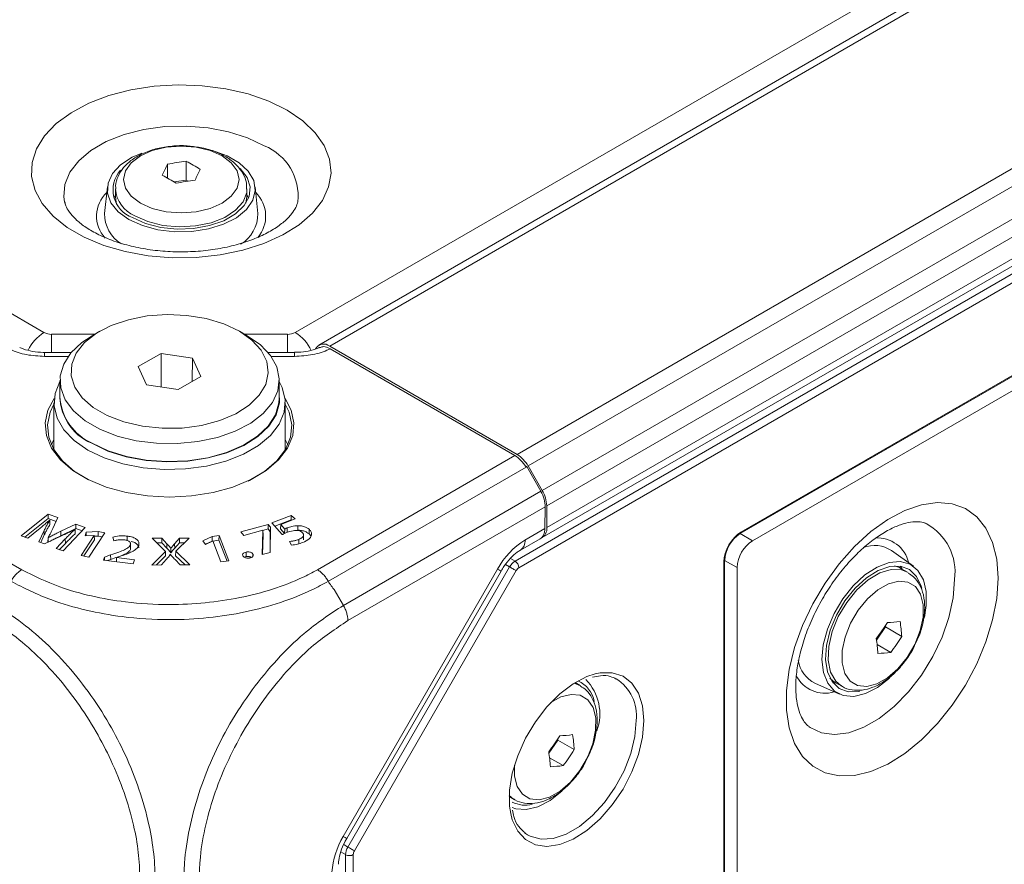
# Model space of a CAD drawing. Header units: millimetres. Extents: x 0 to 1118, y 0 to 864.
# Tile 122 of 156: x 864 to 886, y 566 to 585. Entities that reach past the tile are written whole.
import ezdxf

# ---------------------------------------------------------------- set-up
doc = ezdxf.new("R2010")
doc.units = ezdxf.units.MM

msp = doc.modelspace()

# ---------------------------------------------------------------- linework, layer by layer
at = {"color": 9, "linetype": 'Continuous', "lineweight": 0}
for p, q in [((870.238, 577.831), (1014.36, 661.03)), ((1015.396, 660.863), (871.023, 577.518)), ((1019.669, 658.397), (875.296, 575.051)), ((1019.919, 658.133), (875.546, 574.788)), ((1020.242, 657.573), (875.869, 574.228)), ((1020.346, 657.224), (875.972, 573.879)), ((1020.346, 656.73), (875.972, 573.385)), ((875.249, 572.62), (1020.719, 656.598)), ((1020.806, 656.446), (875.336, 572.468)), ((769.705, 632.558), (864.506, 577.831)), ((880.401, 573.277), (943.969, 609.974)), ((864.683, 577.789), (864.683, 577.377)), ((864.683, 577.789), (865.657, 577.789)), ((869.087, 577.789), (870.062, 577.789)), ((870.062, 577.789), (870.062, 577.377)), ((864.522, 577.286), (864.522, 577.377)), ((865.059, 577.286), (864.522, 577.286)), ((870.222, 577.286), (869.685, 577.286)), ((870.222, 577.286), (870.222, 577.377)), ((859.496, 575.024), (864.001, 572.423)), ((870.743, 572.423), (875.248, 575.024)), ((875.488, 574.78), (875.51, 574.767)), ((875.5, 574.761), (870.992, 572.159)), ((871.335, 571.61), (875.838, 574.21)), ((875.938, 573.859), (871.438, 571.262)), ((864.515, 573.218), (864.513, 573.32)), ((875.476, 573.098), (875.93, 573.361)), ((880.383, 573.247), (880.666, 573.083)), ((864.995, 573.022), (864.993, 573.125)), ((867.31, 572.913), (867.312, 573.016)), ((867.488, 572.914), (867.486, 573.016)), ((866.029, 572.656), (866.028, 572.759)), ((875.124, 572.488), (875.032, 572.542)), ((875.144, 572.682), (875.249, 572.62)), ((880.012, 547.559), (880.012, 572.603)), ((880.312, 572.471), (880.029, 572.634)), ((871.332, 566.343), (874.851, 572.439)), ((871.437, 566.102), (875.124, 572.488)), ((875.273, 572.402), (871.586, 566.016)), ((871.125, 571.973), (871.334, 571.61)), ((876.597, 569.839), (876.743, 569.778)), ((875.217, 567.196), (875.118, 567.276)), ((871.342, 566.156), (871.437, 566.102)), ((871.385, 565.928), (871.275, 565.99)), ((871.385, 518.078), (871.385, 565.928)), ((871.56, 565.929), (871.56, 518.079))]:
    msp.add_line(p, q, dxfattribs=at)
at = {"color": 7, "linetype": 'Continuous', "lineweight": 15}
for p, q in [((1015.146, 660.888), (870.773, 577.543)), ((875.869, 573.156), (1020.242, 656.501)), ((880.391, 573.254), (943.959, 609.951)), ((880.383, 573.247), (943.422, 609.638)), ((880.666, 573.083), (943.704, 609.475)), ((867.753, 581.732), (867.753, 581.304)), ((867.321, 581.665), (867.321, 581.353)), ((867.753, 581.304), (867.477, 581.261)), ((867.794, 581.28), (867.753, 581.304)), ((865.953, 581.152), (865.89, 580.542)), ((866.137, 581.105), (866.137, 580.932)), ((869.137, 580.932), (869.137, 581.105)), ((869.384, 580.542), (869.322, 581.152)), ((866.103, 580.891), (866.137, 580.964)), ((869.114, 580.778), (869.137, 580.932)), ((864.986, 580.781), (864.979, 580.812)), ((865.781, 577.86), (865.604, 577.758)), ((869.14, 577.758), (868.963, 577.86)), ((875.296, 575.051), (871.023, 577.518)), ((865.131, 577.377), (864.522, 577.377)), ((867.181, 577.354), (866.658, 577.052)), ((867.895, 577.244), (867.181, 577.354)), ((867.183, 576.588), (867.181, 577.354)), ((867.89, 576.718), (867.895, 577.244)), ((868.086, 576.831), (867.895, 577.244)), ((870.222, 577.377), (869.613, 577.377)), ((871.032, 577.458), (875.248, 575.024)), ((866.658, 577.052), (866.849, 576.64)), ((867.564, 576.53), (868.086, 576.831)), ((864.872, 576.738), (864.872, 576.329)), ((866.849, 576.64), (867.564, 576.53)), ((869.872, 576.329), (869.872, 576.738)), ((864.735, 576.227), (864.735, 575.158)), ((870.01, 575.158), (870.01, 576.227)), ((864.735, 575.389), (864.677, 575.269)), ((870.068, 575.269), (870.01, 575.389)), ((875.476, 574.799), (875.521, 574.773)), ((875.51, 574.767), (875.5, 574.761)), ((875.521, 574.773), (875.51, 574.767)), ((875.521, 574.773), (875.838, 574.21)), ((875.869, 574.228), (875.546, 574.788)), ((875.972, 573.385), (875.972, 573.879)), ((864.605, 573.69), (863.986, 573.194)), ((864.821, 573.613), (864.605, 573.69)), ((864.606, 573.587), (864.605, 573.69)), ((870.142, 573.661), (869.706, 573.49)), ((870.232, 573.584), (870.142, 573.661)), ((870.142, 573.557), (870.142, 573.661)), ((875.93, 573.361), (875.938, 573.859)), ((864.606, 573.587), (864.075, 573.162)), ((864.782, 573.523), (864.606, 573.587)), ((864.638, 573.555), (864.641, 573.554)), ((864.643, 573.452), (864.641, 573.554)), ((864.713, 573.362), (864.821, 573.613)), ((865.237, 573.462), (864.889, 573.3)), ((865.45, 573.386), (865.237, 573.462)), ((865.237, 573.359), (865.237, 573.462)), ((869.618, 573.456), (868.999, 573.286)), ((869.617, 573.352), (869.618, 573.456)), ((869.671, 573.391), (869.618, 573.456)), ((869.706, 573.49), (869.938, 573.223)), ((870.142, 573.557), (869.773, 573.413)), ((869.904, 573.356), (869.907, 573.457)), ((869.907, 573.457), (870.232, 573.584)), ((869.997, 573.35), (869.907, 573.457)), ((870.148, 573.552), (870.142, 573.557)), ((870.297, 573.322), (870.297, 573.425)), ((864.139, 573.139), (864.384, 573.34)), ((864.513, 573.32), (864.394, 573.056)), ((864.515, 573.218), (864.435, 573.041)), ((864.891, 573.197), (864.889, 573.3)), ((865.237, 573.359), (864.891, 573.197)), ((864.942, 572.85), (865.45, 573.386)), ((865.214, 573.347), (865.218, 573.346)), ((865.221, 573.244), (865.218, 573.346)), ((865.377, 573.309), (865.237, 573.359)), ((865.656, 573.206), (865.355, 572.75)), ((865.467, 573.279), (865.446, 573.194)), ((865.446, 573.194), (865.653, 573.206)), ((865.742, 573.294), (865.467, 573.279)), ((865.468, 573.195), (865.467, 573.279)), ((865.529, 572.711), (865.893, 573.261)), ((865.653, 573.206), (865.656, 573.206)), ((865.659, 573.104), (865.656, 573.206)), ((865.893, 573.261), (865.742, 573.294)), ((865.742, 573.191), (865.742, 573.294)), ((868.5, 573.2), (868.342, 573.179)), ((868.498, 573.096), (868.5, 573.2)), ((868.726, 572.626), (868.5, 573.2)), ((868.999, 573.286), (869.067, 573.202)), ((869.067, 573.202), (869.501, 573.321)), ((869.502, 573.32), (869.481, 572.767)), ((869.504, 573.218), (869.487, 572.768)), ((869.501, 573.321), (869.502, 573.32)), ((869.617, 573.352), (869.502, 573.32)), ((869.504, 573.218), (869.502, 573.32)), ((869.669, 573.289), (869.617, 573.352)), ((869.664, 572.817), (869.669, 573.289)), ((869.665, 572.817), (869.671, 573.391)), ((869.669, 573.289), (869.671, 573.391)), ((869.993, 573.249), (869.904, 573.356)), ((869.996, 573.25), (869.997, 573.35)), ((870.056, 573.273), (870.055, 573.377)), ((870.429, 573.104), (870.427, 573.206)), ((870.551, 573.242), (870.553, 573.345)), ((863.986, 573.194), (864.139, 573.139)), ((864.394, 573.056), (864.52, 573.01)), ((864.52, 573.01), (864.893, 573.187)), ((864.598, 573.05), (864.601, 573.153)), ((864.602, 573.049), (864.598, 573.05)), ((864.605, 573.152), (864.601, 573.153)), ((864.605, 573.05), (864.605, 573.152)), ((864.993, 573.125), (864.782, 572.907)), ((864.995, 573.022), (864.857, 572.88)), ((865.659, 573.104), (865.416, 572.736)), ((865.742, 573.191), (865.657, 573.186)), ((865.833, 573.171), (865.742, 573.191)), ((866.077, 573.168), (866.103, 573.084)), ((866.405, 573.085), (866.405, 573.189)), ((866.476, 573.029), (866.476, 573.036)), ((866.478, 572.884), (866.476, 572.986)), ((866.478, 572.934), (866.477, 572.995)), ((867.197, 573.141), (866.975, 573.14)), ((866.975, 573.14), (867.279, 572.84)), ((867.195, 573.038), (867.08, 573.037)), ((867.195, 573.038), (867.197, 573.141)), ((867.31, 572.913), (867.195, 573.038)), ((867.312, 573.016), (867.197, 573.141)), ((867.598, 573.142), (867.486, 573.016)), ((867.599, 573.039), (867.488, 572.914)), ((867.513, 572.844), (867.819, 573.143)), ((867.819, 573.143), (867.598, 573.142)), ((867.599, 573.039), (867.598, 573.142)), ((867.713, 573.039), (867.599, 573.039)), ((868.342, 573.179), (868.128, 573.078)), ((868.128, 573.078), (868.192, 573.001)), ((868.343, 573.076), (868.19, 573.004)), ((868.192, 573.001), (868.354, 573.077)), ((868.343, 573.076), (868.342, 573.179)), ((868.353, 573.077), (868.343, 573.076)), ((868.354, 573.077), (868.357, 573.078)), ((868.498, 573.096), (868.357, 573.077)), ((868.357, 573.078), (868.544, 572.602)), ((868.685, 572.621), (868.498, 573.096)), ((870.103, 573.066), (870.152, 572.984)), ((870.32, 573.01), (870.318, 573.113)), ((875.373, 572.87), (875.822, 573.129)), ((864.782, 572.907), (864.942, 572.85)), ((865.355, 572.75), (865.529, 572.711)), ((866.028, 572.759), (865.886, 572.711)), ((867.279, 572.84), (866.968, 572.53)), ((867.282, 572.738), (867.279, 572.84)), ((867.388, 572.768), (867.393, 572.768)), ((867.4, 572.81), (867.401, 572.914)), ((867.405, 572.81), (867.4, 572.81)), ((867.404, 572.914), (867.401, 572.914)), ((867.405, 572.81), (867.404, 572.914)), ((867.51, 572.742), (867.513, 572.844)), ((867.837, 572.533), (867.513, 572.844)), ((869.118, 572.722), (869.117, 572.826)), ((869.27, 572.73), (869.271, 572.781)), ((869.481, 572.767), (869.665, 572.817)), ((884.333, 572.503), (883.836, 572.862)), ((865.886, 572.711), (865.862, 572.644)), ((865.862, 572.644), (866.538, 572.56)), ((865.888, 572.641), (865.886, 572.711)), ((866.029, 572.656), (865.96, 572.632)), ((866.15, 572.699), (866.029, 572.656)), ((866.16, 572.607), (866.162, 572.701)), ((866.162, 572.701), (866.163, 572.703)), ((866.571, 572.65), (866.162, 572.701)), ((866.163, 572.703), (866.266, 572.736)), ((866.538, 572.56), (866.571, 572.65)), ((866.968, 572.53), (867.189, 572.531)), ((867.282, 572.738), (867.074, 572.531)), ((867.189, 572.531), (867.293, 572.653)), ((867.499, 572.653), (867.614, 572.532)), ((867.729, 572.533), (867.51, 572.742)), ((867.614, 572.532), (867.837, 572.533)), ((868.544, 572.602), (868.726, 572.626)), ((869.118, 572.722), (869.076, 572.707)), ((869.198, 572.691), (869.199, 572.691)), ((880.027, 547.58), (880.027, 572.624)), ((880.029, 554.67), (880.029, 572.634)), ((871.411, 566.298), (874.931, 572.393)), ((880.312, 548.038), (880.312, 572.471)), ((884.199, 572.367), (884.05, 572.453)), ((883.491, 570.82), (883.697, 571.118)), ((883.697, 571.118), (883.693, 571.149)), ((884.068, 570.904), (883.697, 571.118)), ((883.815, 570.538), (883.505, 570.717)), ((876.731, 569.786), (876.617, 569.851)), ((882.089, 569.836), (882.649, 569.585)), ((882.578, 569.839), (882.497, 569.845)), ((882.55, 569.855), (882.7, 569.768)), ((876.022, 568.239), (876.228, 568.537)), ((876.228, 568.537), (876.225, 568.568)), ((876.599, 568.323), (876.228, 568.537)), ((876.346, 567.957), (876.036, 568.136)), ((875.117, 567.253), (875.231, 567.187)), ((875.468, 566.424), (875.53, 566.382))]:
    msp.add_line(p, q, dxfattribs=at)
at = {"color": 9, "linetype": 'Continuous', "lineweight": 0, "flags": 128}
for points in [[(870.053, 582.898), (870.409, 582.656), (870.694, 582.384), (870.899, 582.09), (871.02, 581.78), (871.053, 581.464), (870.998, 581.148), (870.856, 580.841), (870.63, 580.552), (870.327, 580.287), (869.954, 580.054), (869.521, 579.858), (869.04, 579.705), (868.522, 579.598), (867.981, 579.541), (867.431, 579.535), (866.887, 579.579), (866.362, 579.674), (865.87, 579.815), (865.424, 580.001), (865.035, 580.225), (864.714, 580.483), (864.468, 580.767), (864.304, 581.07), (864.227, 581.384), (864.238, 581.702), (864.337, 582.014), (864.522, 582.313), (864.787, 582.591), (865.126, 582.841), (865.53, 583.056), (865.989, 583.231), (866.49, 583.361), (867.021, 583.443), (867.569, 583.475), (868.117, 583.456), (868.654, 583.386), (869.164, 583.268), (869.634, 583.104), (870.053, 582.898)], [(864.979, 580.812), (864.963, 580.922), (864.986, 581.206), (865.099, 581.484), (865.299, 581.745), (865.578, 581.98), (865.927, 582.182), (866.335, 582.343), (866.787, 582.458), (867.267, 582.524), (867.761, 582.537), (868.25, 582.497), (868.719, 582.407), (869.15, 582.268), (869.53, 582.086)], [(866.705, 580.778), (866.978, 580.657), (867.296, 580.581), (867.637, 580.555), (867.978, 580.581), (868.296, 580.657), (868.569, 580.778), (868.779, 580.936), (868.91, 581.119), (868.955, 581.316), (868.91, 581.513), (868.779, 581.696), (868.569, 581.854), (868.296, 581.975), (867.978, 582.051), (867.637, 582.077), (867.296, 582.051), (866.978, 581.975), (866.705, 581.854), (866.496, 581.696), (866.364, 581.513), (866.319, 581.316), (866.364, 581.119), (866.496, 580.936), (866.705, 580.778)], [(869.137, 581.098), (869.131, 581.023), (869.049, 580.811), (868.878, 580.618), (868.629, 580.455), (868.318, 580.333), (867.965, 580.26), (867.59, 580.239), (867.219, 580.273), (866.874, 580.359), (866.577, 580.492)], [(886.263, 572.232), (886.232, 572.662), (886.139, 573.044), (885.987, 573.369), (885.779, 573.628), (885.521, 573.815), (885.22, 573.926), (884.883, 573.956), (884.52, 573.905), (884.139, 573.775), (883.75, 573.569), (883.365, 573.292), (882.991, 572.951), (882.64, 572.556), (882.32, 572.116), (882.04, 571.644), (881.806, 571.15), (881.625, 570.648), (881.502, 570.151), (881.44, 569.672), (881.44, 569.223), (881.502, 568.816), (881.625, 568.461), (881.806, 568.168), (882.04, 567.944), (882.32, 567.795), (882.64, 567.725), (882.991, 567.735), (883.365, 567.826), (883.75, 567.994), (884.139, 568.237), (884.52, 568.546), (884.883, 568.915), (885.22, 569.334), (885.521, 569.792), (885.779, 570.277), (885.987, 570.776), (886.139, 571.277), (886.232, 571.767), (886.263, 572.232)], [(874.851, 572.439), (874.893, 572.414), (874.92, 572.399), (874.93, 572.393), (874.931, 572.393)], [(875.124, 572.488), (875.142, 572.478), (875.162, 572.466), (875.183, 572.454), (875.204, 572.442), (875.224, 572.43), (875.243, 572.42), (875.26, 572.41), (875.273, 572.402)], [(882.812, 571.678), (883.043, 571.964), (883.299, 572.193), (883.565, 572.352), (883.824, 572.43), (884.059, 572.422), (884.212, 572.359)], [(881.956, 568.845), (881.98, 568.828), (882.239, 568.705), (882.536, 568.664), (882.861, 568.707), (883.205, 568.831), (883.554, 569.032), (883.897, 569.305), (884.223, 569.638), (884.52, 570.022), (884.778, 570.443), (884.989, 570.886), (885.144, 571.337), (885.24, 571.781), (885.272, 572.201)], [(883.072, 571.499), (882.899, 571.202), (882.775, 570.888), (882.71, 570.58), (882.707, 570.298), (882.768, 570.061), (882.888, 569.885), (883.058, 569.783), (883.268, 569.761), (883.502, 569.821), (883.745, 569.959), (883.981, 570.165), (884.193, 570.425), (884.366, 570.722), (884.49, 571.036), (884.555, 571.344), (884.558, 571.626), (884.497, 571.863), (884.377, 572.039), (884.207, 572.141), (883.997, 572.163), (883.763, 572.103), (883.52, 571.965), (883.284, 571.759), (883.072, 571.499)], [(882.686, 569.777), (882.563, 569.883), (882.446, 570.091), (882.392, 570.36), (882.404, 570.674), (882.482, 571.012), (882.621, 571.354), (882.812, 571.678)], [(877.079, 570.049), (877.187, 570.07), (877.466, 570.073), (877.712, 569.995), (877.914, 569.84), (878.065, 569.613), (878.158, 569.324), (878.189, 568.985)], [(875.238, 567.974), (875.239, 567.717), (875.299, 567.48), (875.419, 567.304), (875.589, 567.202), (875.799, 567.18), (876.033, 567.24), (876.276, 567.378), (876.512, 567.584), (876.724, 567.844), (876.898, 568.141), (877.021, 568.454), (877.086, 568.763), (877.089, 569.045), (877.028, 569.282), (876.908, 569.458), (876.738, 569.56), (876.529, 569.582), (876.294, 569.522), (876.053, 569.386)], [(878.189, 568.985), (878.158, 568.61), (878.065, 568.214), (877.914, 567.813), (877.712, 567.424), (877.466, 567.062), (877.187, 566.743), (876.886, 566.479), (876.575, 566.282), (876.268, 566.158), (875.976, 566.115), (875.712, 566.152), (875.487, 566.27), (875.31, 566.462), (875.187, 566.721), (875.15, 566.864)], [(875.53, 566.382), (875.597, 566.346), (875.842, 566.282), (876.119, 566.3), (876.415, 566.398), (876.717, 566.573), (877.014, 566.817), (877.29, 567.118), (877.535, 567.465), (877.738, 567.842), (877.889, 568.232), (877.983, 568.619), (878.014, 568.984)], [(871.332, 566.343), (871.374, 566.319), (871.401, 566.304), (871.411, 566.298), (871.411, 566.298)], [(871.437, 566.102), (871.455, 566.091), (871.475, 566.08), (871.496, 566.068), (871.517, 566.056), (871.537, 566.044), (871.556, 566.033), (871.572, 566.024), (871.586, 566.016)]]:
    msp.add_lwpolyline(points, dxfattribs=at)
at = {"color": 7, "linetype": 'Continuous', "lineweight": 15, "flags": 128}
for points in [[(868.304, 581.99), (868.351, 581.978), (868.684, 581.859), (868.961, 581.699), (869.167, 581.507), (869.29, 581.292), (869.324, 581.067), (869.267, 580.843), (869.123, 580.633), (868.898, 580.447), (868.605, 580.297), (868.26, 580.19), (867.882, 580.131), (867.49, 580.125), (867.107, 580.17), (866.751, 580.266), (866.444, 580.406), (866.444, 580.406)], [(866.444, 580.406), (866.201, 580.584), (866.035, 580.789), (865.956, 581.01), (865.968, 581.236), (866.069, 581.455), (866.255, 581.654), (866.515, 581.823), (866.74, 581.92)], [(866.524, 580.452), (866.823, 580.317), (867.169, 580.227), (867.542, 580.187), (867.921, 580.201), (868.284, 580.266), (868.609, 580.379), (868.877, 580.534), (869.074, 580.722), (869.187, 580.931), (869.209, 581.15), (869.141, 581.365), (868.985, 581.565), (868.984, 581.566)], [(866.137, 580.932), (866.156, 580.796), (866.161, 580.778)], [(869.137, 580.964), (869.141, 580.957), (869.172, 580.891)], [(868.963, 577.86), (868.61, 578.026), (868.207, 578.148), (867.769, 578.22), (867.315, 578.24), (866.864, 578.207), (866.433, 578.122), (866.04, 577.989), (865.703, 577.813), (865.433, 577.601), (865.243, 577.362), (865.14, 577.106), (865.129, 576.843), (865.209, 576.585), (865.378, 576.34), (865.628, 576.121), (865.95, 575.935), (866.33, 575.791), (866.753, 575.693), (867.201, 575.647), (867.656, 575.653), (868.1, 575.713), (868.514, 575.822), (868.881, 575.978), (869.186, 576.173), (869.417, 576.4), (869.564, 576.648), (869.621, 576.909), (869.587, 577.171), (869.462, 577.424), (869.251, 577.657), (868.963, 577.86)], [(869.14, 577.758), (869.443, 577.547), (869.67, 577.306), (869.815, 577.044), (869.871, 576.772), (869.838, 576.498), (869.715, 576.233), (869.507, 575.987), (869.222, 575.767), (868.87, 575.582), (868.465, 575.44), (868.019, 575.344), (867.551, 575.298), (867.075, 575.305), (866.611, 575.363), (866.174, 575.471), (865.78, 575.625), (865.444, 575.819), (865.178, 576.046), (864.991, 576.298), (864.89, 576.566), (864.879, 576.841), (864.957, 577.111), (865.123, 577.368), (865.371, 577.603), (865.604, 577.758)], [(865.507, 575.151), (865.196, 575.367), (864.959, 575.612), (864.805, 575.879), (864.737, 576.157), (864.76, 576.438), (864.871, 576.711), (864.872, 576.713)], [(869.872, 576.713), (869.94, 576.576), (870.007, 576.298), (869.984, 576.017), (869.873, 575.743), (869.676, 575.486), (869.401, 575.255), (869.057, 575.056), (868.656, 574.897), (868.21, 574.784), (867.737, 574.719), (867.25, 574.706), (866.768, 574.745), (866.307, 574.834), (865.882, 574.971), (865.507, 575.151)], [(865.596, 575.304), (865.964, 575.128), (866.383, 574.996), (866.838, 574.912), (867.312, 574.879), (867.789, 574.899), (868.25, 574.97), (868.68, 575.091), (869.062, 575.256), (869.384, 575.46), (869.632, 575.696), (869.799, 575.954), (869.878, 576.226), (869.872, 576.474)], [(870.004, 576.328), (870.146, 576.059), (870.207, 575.77), (870.179, 575.479), (870.061, 575.196), (869.859, 574.929), (869.578, 574.687), (869.227, 574.478), (868.817, 574.308), (868.362, 574.182), (867.875, 574.105), (867.372, 574.079), (866.87, 574.105), (866.383, 574.182), (865.927, 574.308), (865.518, 574.478), (865.167, 574.687), (864.886, 574.929), (864.683, 575.196), (864.566, 575.479), (864.537, 575.77), (864.598, 576.059), (864.74, 576.328)], [(864.735, 576.196), (864.647, 576.013), (864.587, 575.729), (864.615, 575.443), (864.73, 575.165), (864.929, 574.903), (865.206, 574.665), (865.525, 574.473)], [(865.604, 575.309), (865.971, 575.134), (866.388, 575.003), (866.841, 574.919), (867.313, 574.887), (867.787, 574.906), (868.246, 574.977), (868.673, 575.097), (869.054, 575.262), (869.374, 575.465), (869.621, 575.699), (869.787, 575.956), (869.866, 576.226), (869.872, 576.329)], [(869.164, 574.445), (869.194, 574.46), (869.539, 574.665), (869.815, 574.903), (870.014, 575.165), (870.129, 575.443), (870.157, 575.729), (870.097, 576.013), (870.01, 576.196)], [(882.724, 571.759), (882.963, 572.059), (883.228, 572.305), (883.505, 572.485), (883.778, 572.589), (884.033, 572.61), (884.256, 572.549), (884.435, 572.409), (884.56, 572.196), (884.626, 571.923), (884.627, 571.604), (884.583, 571.333)], [(884.523, 572.004), (884.511, 572.048), (884.405, 572.272), (884.244, 572.427), (884.036, 572.503), (883.793, 572.496), (883.53, 572.406), (883.262, 572.238), (883.004, 572.003), (882.772, 571.714)], [(884.05, 572.453), (884.013, 572.472), (883.905, 572.509)], [(884.032, 572.504), (884.052, 572.477), (884.078, 572.437)], [(883.787, 569.953), (883.516, 569.741), (883.24, 569.598), (882.974, 569.535), (882.733, 569.554), (882.531, 569.656), (882.378, 569.834), (882.281, 570.078), (882.248, 570.377), (882.279, 570.712), (882.372, 571.068), (882.523, 571.423), (882.724, 571.759)], [(882.772, 571.714), (882.578, 571.387), (882.435, 571.042), (882.35, 570.699), (882.328, 570.378), (882.372, 570.096), (882.477, 569.872), (882.638, 569.718), (882.846, 569.642), (883.089, 569.649), (883.11, 569.653)], [(875.15, 566.864), (875.124, 567.036), (875.124, 567.395), (875.187, 567.783), (875.31, 568.184), (875.487, 568.581), (875.712, 568.958), (875.976, 569.301), (876.268, 569.594), (876.575, 569.825), (876.886, 569.986), (877.079, 570.049)], [(882.429, 569.952), (882.494, 569.892), (882.55, 569.855)], [(876.318, 567.372), (876.048, 567.16), (875.771, 567.017), (875.505, 566.954), (875.265, 566.973), (875.18, 567.004)]]:
    msp.add_lwpolyline(points, dxfattribs=at)
at = {"color": 9, "linetype": 'Continuous', "lineweight": 0}
for centre, radius, start, end in [((869.062, 580.937), 1.241, 354.1569, 67.8009), ((866.859, 581.159), 0.724, 184.6556, 247.0681), ((866.443, 580.484), 0.736, 133.1792, 222.9397), ((868.816, 580.484), 0.747, 319.1422, 45.981), ((865.032, 577.005), 0.979, 122.4742, 154.5162), ((864.676, 578.149), 0.361, 241.9598, 271.1441), ((870.069, 578.149), 0.361, 268.8559, 298.0402), ((869.712, 577.004), 0.98, 25.2433, 57.5185), ((884.02, 572.364), 1.263, 352.5661, 61.534), ((880.377, 573.274), 0.0247, 305.0752, 6.237), ((876.43, 571.568), 1.803, 121.9547, 151.1444), ((875.226, 573.074), 0.252, 305.8339, 5.6085), ((883.516, 572.419), 0.728, 12.7306, 94.185), ((875.143, 572.459), 0.193, 2.6523, 56.7703), ((880.003, 572.626), 0.024, 292.8092, 355.8707), ((877.015, 569.093), 1.005, 353.779, 57.3032), ((882.316, 570.342), 0.735, 206.4858, 286.7877), ((872.916, 565.395), 1.846, 149.0792, 175.9139), ((871.472, 566.1), 0.193, 243.2338, 297.3435)]:
    msp.add_arc(centre, radius, start, end, dxfattribs=at)
at = {"color": 7, "linetype": 'Continuous', "lineweight": 15}
for centre, radius, start, end in [((868.238, 577.165), 4.593, 96.0641, 101.522), ((866.085, 578.477), 3.657, 57.1394, 62.866), ((866.751, 581.082), 0.669, 138.1571, 250.1416), ((871.124, 579.748), 4.259, 153.251, 156.9521), ((871.873, 579.632), 4.259, 153.251, 156.9521), ((865.537, 578.161), 3.657, 57.1394, 62.866), ((868.439, 576.732), 4.593, 96.0641, 101.522), ((866.682, 580.528), 0.792, 178.9779, 238.9104), ((868.587, 580.529), 0.797, 300.2024, 0.9248), ((870.885, 577.353), 0.215, 50.2598, 150.1658), ((866.065, 576.403), 1.195, 176.5965, 246.8542), ((866.105, 576.441), 1.238, 185.1866, 246.1336), ((874.914, 574.439), 0.721, 28.8556, 58.0453), ((875.251, 573.855), 0.721, 1.9565, 31.1437), ((875.737, 573.356), 0.238, 297.0439, 6.9804), ((880.797, 572.599), 0.768, 122.6055, 177.3945), ((880.381, 573.276), 0.0244, 237.1601, 294.8303), ((881.08, 572.436), 0.768, 122.6055, 177.3945), ((883.441, 572.238), 0.738, 57.6746, 109.9799), ((880.003, 572.622), 0.0244, 5.1703, 62.8382), ((879.747, 573.71), 4.705, 322.6234, 328.0386), ((883.581, 574.754), 3.538, 272.5434, 277.2769), ((880.611, 570.688), 3.463, 3.5766, 9.2492), ((880.067, 570.297), 3.463, 3.5766, 9.2492), ((880.076, 573.394), 4.705, 322.6234, 328.0386), ((883.367, 574.048), 3.538, 272.5434, 277.2769), ((882.412, 570.474), 0.716, 189.5453, 243.1539), ((876.422, 569.304), 0.643, 10.6386, 65.8209), ((876.049, 569.135), 1.133, 340.2044, 43.9427), ((872.278, 571.129), 4.705, 322.6234, 328.0386), ((876.112, 572.173), 3.538, 272.5434, 277.2769), ((873.143, 568.107), 3.463, 3.5766, 9.2492), ((872.599, 567.716), 3.463, 3.5766, 9.2492), ((872.607, 570.813), 4.705, 322.6234, 328.0386), ((875.898, 571.467), 3.538, 272.5434, 277.2769), ((875.487, 567.713), 0.659, 242.7121, 283.5624)]:
    msp.add_arc(centre, radius, start, end, dxfattribs=at)
for centre, major_axis, ratio, start_param, end_param in [((875.254, 574.619), (-0.256, 0.429), 0.56722, 4.704042, 5.48944), ((875.584, 574.063), (-0.243, 0.437), 0.587367, 3.93611, 4.721508), ((875.577, 573.565), (-0.243, 0.437), 0.587367, 3.150631, 3.93611), ((880.401, 572.828), (0.275, 0.476), 0.577557, 0.785469, 2.355961)]:
    msp.add_ellipse(centre, major_axis=major_axis, ratio=ratio, start_param=start_param, end_param=end_param, dxfattribs=at)
at = {"color": 9, "linetype": 'Continuous', "lineweight": 0}
for centre, major_axis, ratio, start_param, end_param in [((875.247, 572.417), (0.126, 0.216), 0.57025, 0.787874, 1.573146), ((875.336, 572.366), (0.062, 0.108), 0.577454, 0.785254, 1.570526), ((871.56, 566.031), (0.124, 0.217), 0.570249, 1.568285, 2.353557), ((871.649, 565.98), (0.063, 0.108), 0.577454, 1.570904, 2.356176)]:
    msp.add_ellipse(centre, major_axis=major_axis, ratio=ratio, start_param=start_param, end_param=end_param, dxfattribs=at)
at = {"color": 7, "linetype": 'Continuous', "lineweight": 15}
for points, knots in [([(867.803, 582.079), (867.793, 582.08), (867.67, 582.097), (867.425, 582.083), (867.089, 582.032), (866.777, 581.927), (866.517, 581.78), (866.317, 581.6), (866.192, 581.397), (866.133, 581.223), (866.144, 581.125), (866.146, 581.1)], [0, 0, 0, 0, 0.012806, 0.1537868, 0.2952893, 0.4380576, 0.5831279, 0.7154465, 0.840232, 0.9596267, 1, 1, 1, 1]), ([(869.127, 581.095), (869.129, 581.143), (869.133, 581.269), (869.051, 581.461), (868.905, 581.655), (868.695, 581.822), (868.427, 581.954), (868.124, 582.047), (867.906, 582.069), (867.803, 582.079)], [0, 0, 0, 0, 0.089111, 0.231801, 0.375686, 0.527798, 0.688165, 0.851681, 1, 1, 1, 1]), ([(870.295, 580.809), (870.284, 580.768), (870.261, 580.688), (870.161, 580.531), (869.994, 580.357), (869.751, 580.181), (869.448, 580.02), (869.091, 579.881), (868.687, 579.772), (868.25, 579.698), (867.792, 579.664), (867.328, 579.671), (866.873, 579.719), (866.443, 579.806), (866.051, 579.927), (865.71, 580.076), (865.431, 580.242), (865.219, 580.415), (865.077, 580.581), (865.003, 580.715), (864.989, 580.78), (864.984, 580.808)], [0, 0, 0, 0, 0.055111, 0.106478, 0.161336, 0.214133, 0.266724, 0.319659, 0.373165, 0.42719, 0.481583, 0.53616, 0.590714, 0.644996, 0.698815, 0.752006, 0.804483, 0.856359, 0.908156, 0.960826, 1, 1, 1, 1]), ([(864.522, 577.378), (864.512, 577.378), (864.42, 577.375), (864.248, 577.396), (864.058, 577.441), (863.982, 577.479), (863.956, 577.492)], [0, 0, 0, 0, 0.044626, 0.429705, 0.810811, 1, 1, 1, 1]), ([(870.793, 577.491), (870.788, 577.488), (870.74, 577.461), (870.592, 577.417), (870.399, 577.38), (870.27, 577.381), (870.222, 577.381)], [0, 0, 0, 0, 0.038487, 0.407466, 0.776024, 1, 1, 1, 1]), ([(870.795, 577.485), (870.817, 577.494), (870.869, 577.517), (870.955, 577.498), (871.013, 577.467), (871.032, 577.458)], [0, 0, 0, 0, 0.3349426, 0.7878628, 1, 1, 1, 1]), ([(864.384, 573.34), (864.412, 573.364), (864.469, 573.411), (864.554, 573.483), (864.61, 573.531), (864.638, 573.555)], [0, 0, 0, 0, 0.333206, 0.666599, 1, 1, 1, 1]), ([(864.641, 573.554), (864.624, 573.527), (864.592, 573.474), (864.55, 573.396), (864.526, 573.346), (864.513, 573.32)], [0, 0, 0, 0, 0.353346, 0.676568, 1, 1, 1, 1]), ([(864.643, 573.452), (864.627, 573.425), (864.595, 573.373), (864.553, 573.294), (864.528, 573.243), (864.515, 573.218)], [0, 0, 0, 0, 0.3519392, 0.6758629, 1, 1, 1, 1]), ([(870.297, 573.425), (870.274, 573.424), (870.227, 573.422), (870.144, 573.407), (870.09, 573.388), (870.055, 573.377)], [0, 0, 0, 0, 0.269218, 0.538771, 1, 1, 1, 1]), ([(870.553, 573.345), (870.538, 573.356), (870.503, 573.383), (870.428, 573.413), (870.353, 573.425), (870.309, 573.425), (870.297, 573.425)], [0, 0, 0, 0, 0.247593, 0.566285, 0.881741, 1, 1, 1, 1]), ([(881.948, 568.853), (881.946, 568.854), (881.909, 568.873), (881.85, 568.943), (881.761, 569.09), (881.691, 569.301), (881.649, 569.574), (881.648, 569.905), (881.693, 570.276), (881.786, 570.674), (881.927, 571.089), (882.114, 571.505), (882.342, 571.909), (882.603, 572.289), (882.889, 572.631), (883.188, 572.926), (883.49, 573.165), (883.78, 573.342), (884.046, 573.457), (884.276, 573.514), (884.457, 573.519), (884.561, 573.503), (884.603, 573.479), (884.612, 573.474)], [0, 0, 0, 0, 0.003265, 0.059619, 0.109962, 0.158169, 0.209471, 0.26036, 0.311435, 0.36303, 0.415151, 0.467671, 0.520419, 0.573209, 0.625801, 0.678001, 0.72964, 0.780606, 0.830934, 0.881005, 0.931541, 0.984528, 1, 1, 1, 1]), ([(864.601, 573.153), (864.617, 573.18), (864.645, 573.229), (864.682, 573.299), (864.702, 573.341), (864.713, 573.362)], [0, 0, 0, 0, 0.395144, 0.697506, 1, 1, 1, 1]), ([(864.889, 573.3), (864.851, 573.281), (864.783, 573.248), (864.689, 573.198), (864.633, 573.167), (864.605, 573.152)], [0, 0, 0, 0, 0.391311, 0.6956, 1, 1, 1, 1]), ([(864.891, 573.197), (864.852, 573.178), (864.784, 573.145), (864.702, 573.101), (864.656, 573.076), (864.639, 573.067)], [0, 0, 0, 0, 0.444904, 0.793195, 1, 1, 1, 1]), ([(864.893, 573.187), (864.932, 573.206), (865.006, 573.24), (865.113, 573.294), (865.18, 573.329), (865.214, 573.347)], [0, 0, 0, 0, 0.3541542, 0.6769804, 1, 1, 1, 1]), ([(865.218, 573.346), (865.191, 573.321), (865.139, 573.273), (865.065, 573.198), (865.017, 573.149), (864.993, 573.125)], [0, 0, 0, 0, 0.3378196, 0.6688819, 1, 1, 1, 1]), ([(865.221, 573.244), (865.194, 573.219), (865.142, 573.171), (865.068, 573.096), (865.019, 573.047), (864.995, 573.022)], [0, 0, 0, 0, 0.336243, 0.668093, 1, 1, 1, 1]), ([(866.405, 573.189), (866.372, 573.192), (866.284, 573.2), (866.17, 573.191), (866.098, 573.173), (866.077, 573.168)], [0, 0, 0, 0, 0.298821, 0.79388, 1, 1, 1, 1]), ([(869.938, 573.223), (869.947, 573.227), (869.964, 573.236), (870.001, 573.253), (870.03, 573.265), (870.049, 573.272)], [0, 0, 0, 0, 0.251147, 0.502364, 1, 1, 1, 1]), ([(870.055, 573.377), (870.05, 573.375), (870.04, 573.37), (870.02, 573.362), (870.006, 573.355), (869.997, 573.35)], [0, 0, 0, 0, 0.25029, 0.500607, 1, 1, 1, 1]), ([(870.049, 573.272), (870.093, 573.288), (870.156, 573.31), (870.249, 573.321), (870.313, 573.316), (870.365, 573.298), (870.387, 573.281), (870.397, 573.274)], [0, 0, 0, 0, 0.393405, 0.556787, 0.721292, 0.876223, 1, 1, 1, 1]), ([(870.551, 573.242), (870.536, 573.253), (870.501, 573.28), (870.427, 573.309), (870.352, 573.322), (870.309, 573.322), (870.297, 573.322)], [0, 0, 0, 0, 0.249386, 0.568019, 0.883407, 1, 1, 1, 1]), ([(870.397, 573.274), (870.408, 573.261), (870.428, 573.24), (870.43, 573.204), (870.41, 573.17), (870.374, 573.138), (870.335, 573.121), (870.318, 573.113)], [0, 0, 0, 0, 0.226603, 0.389656, 0.552485, 0.801707, 1, 1, 1, 1]), ([(870.409, 573.042), (870.464, 573.069), (870.551, 573.11), (870.608, 573.194), (870.615, 573.264), (870.585, 573.315), (870.558, 573.339), (870.553, 573.345)], [0, 0, 0, 0, 0.348853, 0.550932, 0.753331, 0.946333, 1, 1, 1, 1]), ([(870.593, 573.182), (870.586, 573.197), (870.577, 573.218), (870.557, 573.237), (870.551, 573.242)], [0, 0, 0, 0, 0.712227, 1, 1, 1, 1]), ([(866.476, 572.986), (866.464, 572.969), (866.437, 572.926), (866.339, 572.875), (866.2, 572.818), (866.092, 572.781), (866.028, 572.759)], [0, 0, 0, 0, 0.156836, 0.382215, 0.633721, 1, 1, 1, 1]), ([(866.103, 573.084), (866.126, 573.089), (866.168, 573.099), (866.246, 573.11), (866.3, 573.107), (866.334, 573.105)], [0, 0, 0, 0, 0.317144, 0.5705, 1, 1, 1, 1]), ([(866.266, 572.736), (866.309, 572.75), (866.395, 572.78), (866.515, 572.832), (866.621, 572.894), (866.653, 572.948), (866.668, 572.973)], [0, 0, 0, 0, 0.25393, 0.508119, 0.764037, 1, 1, 1, 1]), ([(866.334, 573.105), (866.36, 573.1), (866.401, 573.093), (866.448, 573.072), (866.473, 573.047), (866.484, 573.017), (866.478, 572.996), (866.476, 572.986)], [0, 0, 0, 0, 0.285847, 0.451029, 0.617185, 0.818662, 1, 1, 1, 1]), ([(866.668, 572.973), (866.673, 572.999), (866.682, 573.046), (866.636, 573.111), (866.554, 573.158), (866.471, 573.179), (866.418, 573.187), (866.405, 573.189)], [0, 0, 0, 0, 0.254989, 0.480261, 0.677654, 0.922777, 1, 1, 1, 1]), ([(866.668, 572.924), (866.669, 572.931), (866.672, 572.961), (866.633, 573.007), (866.568, 573.049), (866.515, 573.061), (866.493, 573.066)], [0, 0, 0, 0, 0.120694, 0.474942, 0.78534, 1, 1, 1, 1]), ([(867.401, 572.914), (867.39, 572.927), (867.37, 572.95), (867.34, 572.984), (867.321, 573.005), (867.312, 573.016)], [0, 0, 0, 0, 0.379142, 0.689542, 1, 1, 1, 1]), ([(867.486, 573.016), (867.475, 573.003), (867.455, 572.98), (867.428, 572.946), (867.412, 572.924), (867.404, 572.914)], [0, 0, 0, 0, 0.383203, 0.691529, 1, 1, 1, 1]), ([(870.318, 573.113), (870.297, 573.106), (870.253, 573.09), (870.18, 573.074), (870.129, 573.069), (870.103, 573.066)], [0, 0, 0, 0, 0.323522, 0.65786, 1, 1, 1, 1]), ([(870.152, 572.984), (870.176, 572.986), (870.224, 572.99), (870.312, 573.009), (870.371, 573.029), (870.409, 573.042)], [0, 0, 0, 0, 0.260851, 0.52127, 1, 1, 1, 1]), ([(866.478, 572.884), (866.467, 572.866), (866.439, 572.823), (866.34, 572.772), (866.248, 572.733), (866.189, 572.713), (866.174, 572.707)], [0, 0, 0, 0, 0.218624, 0.532123, 0.881674, 1, 1, 1, 1]), ([(866.476, 572.934), (866.479, 572.927), (866.487, 572.911), (866.481, 572.894), (866.478, 572.884)], [0, 0, 0, 0, 0.407922, 1, 1, 1, 1]), ([(867.293, 572.653), (867.305, 572.665), (867.327, 572.691), (867.36, 572.729), (867.378, 572.755), (867.388, 572.768)], [0, 0, 0, 0, 0.339436, 0.669496, 1, 1, 1, 1]), ([(867.4, 572.81), (867.389, 572.823), (867.369, 572.847), (867.339, 572.881), (867.32, 572.902), (867.31, 572.913)], [0, 0, 0, 0, 0.37661, 0.688275, 1, 1, 1, 1]), ([(867.393, 572.768), (867.404, 572.755), (867.426, 572.729), (867.462, 572.691), (867.486, 572.666), (867.499, 572.653)], [0, 0, 0, 0, 0.333336, 0.666628, 1, 1, 1, 1]), ([(867.488, 572.914), (867.477, 572.901), (867.457, 572.877), (867.429, 572.843), (867.413, 572.821), (867.405, 572.81)], [0, 0, 0, 0, 0.380758, 0.690305, 1, 1, 1, 1]), ([(869.117, 572.826), (869.101, 572.821), (869.073, 572.813), (869.047, 572.792), (869.036, 572.771), (869.037, 572.752), (869.043, 572.74), (869.045, 572.736)], [0, 0, 0, 0, 0.283737, 0.479364, 0.674976, 0.876266, 1, 1, 1, 1]), ([(869.271, 572.781), (869.263, 572.79), (869.251, 572.806), (869.217, 572.822), (869.182, 572.83), (869.147, 572.831), (869.127, 572.827), (869.117, 572.826)], [0, 0, 0, 0, 0.274076, 0.469587, 0.665847, 0.851499, 1, 1, 1, 1]), ([(869.199, 572.691), (869.213, 572.695), (869.239, 572.701), (869.265, 572.72), (869.278, 572.74), (869.28, 572.761), (869.273, 572.775), (869.271, 572.781)], [0, 0, 0, 0, 0.249647, 0.438837, 0.627758, 0.833821, 1, 1, 1, 1]), ([(874.931, 572.393), (874.952, 572.429), (875.017, 572.535), (875.144, 572.691), (875.278, 572.811), (875.349, 572.855), (875.373, 572.87)], [0, 0, 0, 0, 0.169387, 0.503576, 0.831623, 1, 1, 1, 1]), ([(869.045, 572.736), (869.053, 572.726), (869.065, 572.71), (869.1, 572.694), (869.136, 572.686), (869.171, 572.686), (869.191, 572.689), (869.198, 572.691)], [0, 0, 0, 0, 0.271095, 0.474054, 0.677286, 0.874049, 1, 1, 1, 1]), ([(869.241, 572.705), (869.233, 572.71), (869.215, 572.72), (869.181, 572.727), (869.147, 572.727), (869.127, 572.724), (869.118, 572.722)], [0, 0, 0, 0, 0.262428, 0.536402, 0.796132, 1, 1, 1, 1]), ([(884.374, 570.728), (884.405, 570.791), (884.487, 570.957), (884.564, 571.239), (884.602, 571.556), (884.573, 571.844), (884.483, 572.082), (884.363, 572.258), (884.254, 572.322), (884.211, 572.348)], [0, 0, 0, 0, 0.1013075, 0.2685743, 0.4379608, 0.6104311, 0.7615812, 0.9044684, 1, 1, 1, 1]), ([(882.683, 569.784), (882.693, 569.776), (882.764, 569.719), (882.933, 569.676), (883.169, 569.669), (883.416, 569.735), (883.666, 569.867), (883.911, 570.063), (884.133, 570.314), (884.292, 570.543), (884.356, 570.688), (884.374, 570.728)], [0, 0, 0, 0, 0.0206048, 0.1442296, 0.2659736, 0.3923266, 0.5265365, 0.6659036, 0.8058996, 0.9454449, 1, 1, 1, 1]), ([(877.017, 569.972), (877.079, 569.986), (877.226, 570.02), (877.409, 570.004), (877.513, 569.953), (877.557, 569.932)], [0, 0, 0, 0, 0.29668, 0.705721, 1, 1, 1, 1]), ([(876.905, 568.147), (876.936, 568.21), (877.019, 568.376), (877.096, 568.658), (877.133, 568.975), (877.105, 569.263), (877.014, 569.501), (876.894, 569.677), (876.785, 569.741), (876.742, 569.767)], [0, 0, 0, 0, 0.101308, 0.268574, 0.437961, 0.610431, 0.761581, 0.904468, 1, 1, 1, 1]), ([(875.215, 567.203), (875.225, 567.195), (875.295, 567.138), (875.464, 567.095), (875.7, 567.088), (875.947, 567.154), (876.197, 567.286), (876.443, 567.482), (876.664, 567.733), (876.823, 567.962), (876.887, 568.107), (876.905, 568.147)], [0, 0, 0, 0, 0.020605, 0.14423, 0.265974, 0.392327, 0.526536, 0.665904, 0.8059, 0.945445, 1, 1, 1, 1]), ([(875.477, 566.422), (875.427, 566.467), (875.324, 566.561), (875.228, 566.744), (875.2, 566.891), (875.191, 566.941)], [0, 0, 0, 0, 0.380165, 0.789822, 1, 1, 1, 1]), ([(871.22, 565.708), (871.222, 565.738), (871.229, 565.823), (871.271, 565.998), (871.342, 566.172), (871.396, 566.27), (871.411, 566.298)], [0, 0, 0, 0, 0.1765099, 0.5160333, 0.8663746, 1, 1, 1, 1])]:
    msp.add_open_spline(points, degree=3, knots=knots, dxfattribs=at)
at = {"color": 9, "linetype": 'Continuous', "lineweight": 0}
for points, knots in [([(864.522, 577.286), (864.382, 577.293), (864.102, 577.309), (863.84, 577.396), (863.723, 577.453), (863.713, 577.458)], [0, 0, 0, 0, 0.477301, 0.954606, 1, 1, 1, 1]), ([(871.032, 577.458), (871.022, 577.453), (870.905, 577.397), (870.644, 577.309), (870.363, 577.293), (870.222, 577.286)], [0, 0, 0, 0, 0.0434569, 0.5208053, 1, 1, 1, 1]), ([(864.001, 572.423), (864.28, 572.284), (864.763, 572.042), (865.588, 571.813), (866.427, 571.666), (867.307, 571.613), (868.186, 571.657), (868.981, 571.773), (869.728, 571.968), (870.315, 572.193), (870.629, 572.362), (870.743, 572.423)], [0, 0, 0, 0, 0.147652, 0.256205, 0.364776, 0.499589, 0.608942, 0.718292, 0.827742, 0.937176, 1, 1, 1, 1]), ([(870.992, 572.159), (870.869, 572.092), (870.535, 571.913), (869.907, 571.665), (869.109, 571.449), (868.253, 571.315), (867.306, 571.266), (866.36, 571.326), (865.458, 571.491), (864.574, 571.745), (864.052, 572.008), (863.753, 572.159)], [0, 0, 0, 0, 0.062705, 0.17058, 0.281665, 0.389429, 0.500417, 0.63527, 0.742285, 0.852425, 1, 1, 1, 1]), ([(870.992, 572.159), (871.002, 572.143), (871.035, 572.09), (871.076, 572.029), (871.112, 571.985), (871.122, 571.975), (871.125, 571.973), (871.125, 571.973)], [0, 0, 0, 0, 0.245202, 0.817535, 0.960682, 0.992151, 1, 1, 1, 1]), ([(863.41, 571.61), (863.535, 571.533), (863.864, 571.332), (864.399, 570.906), (864.984, 570.325), (865.529, 569.651), (865.992, 568.941), (866.382, 568.188), (866.692, 567.412), (866.904, 566.649), (867.026, 565.936), (867.041, 565.518), (867.049, 565.307)], [0, 0, 0, 0, 0.065796, 0.172761, 0.282893, 0.389757, 0.499797, 0.596871, 0.703946, 0.814211, 0.906126, 1, 1, 1, 1]), ([(867.696, 565.307), (867.699, 565.45), (867.709, 565.836), (867.81, 566.511), (868.021, 567.318), (868.334, 568.128), (868.743, 568.93), (869.243, 569.692), (869.815, 570.384), (870.513, 571.072), (871.032, 571.412), (871.334, 571.61)], [0, 0, 0, 0, 0.063883, 0.173204, 0.282521, 0.391668, 0.500808, 0.61621, 0.728943, 0.841676, 1, 1, 1, 1]), ([(866.695, 565.391), (866.688, 565.586), (866.674, 565.974), (866.555, 566.632), (866.348, 567.342), (866.055, 568.061), (865.692, 568.76), (865.265, 569.422), (864.767, 570.051), (864.226, 570.6), (863.732, 571.001), (863.423, 571.19), (863.306, 571.262)], [0, 0, 0, 0, 0.092915, 0.185815, 0.294478, 0.403162, 0.500201, 0.608625, 0.717044, 0.825569, 0.934081, 1, 1, 1, 1]), ([(871.438, 571.262), (871.157, 571.076), (870.676, 570.759), (870.033, 570.112), (869.507, 569.464), (869.046, 568.753), (868.664, 568.009), (868.366, 567.259), (868.161, 566.511), (868.062, 565.884), (868.053, 565.524), (868.049, 565.391)], [0, 0, 0, 0, 0.158413, 0.271114, 0.383835, 0.49919, 0.608333, 0.717478, 0.826751, 0.936004, 1, 1, 1, 1])]:
    msp.add_open_spline(points, degree=3, knots=knots, dxfattribs=at)
for points in [[(863.753, 572.159), (863.77, 572.186), (863.804, 572.242), (863.866, 572.315), (863.932, 572.379), (863.978, 572.409), (864.001, 572.423)], [(870.992, 572.159), (870.974, 572.186), (870.94, 572.242), (870.878, 572.315), (870.812, 572.379), (870.766, 572.409), (870.743, 572.423)], [(871.335, 571.61), (871.35, 571.581), (871.381, 571.524), (871.413, 571.433), (871.434, 571.344), (871.437, 571.289), (871.438, 571.262)]]:
    msp.add_open_spline(points, degree=3, dxfattribs=at)

doc.saveas('drawing.dxf')
